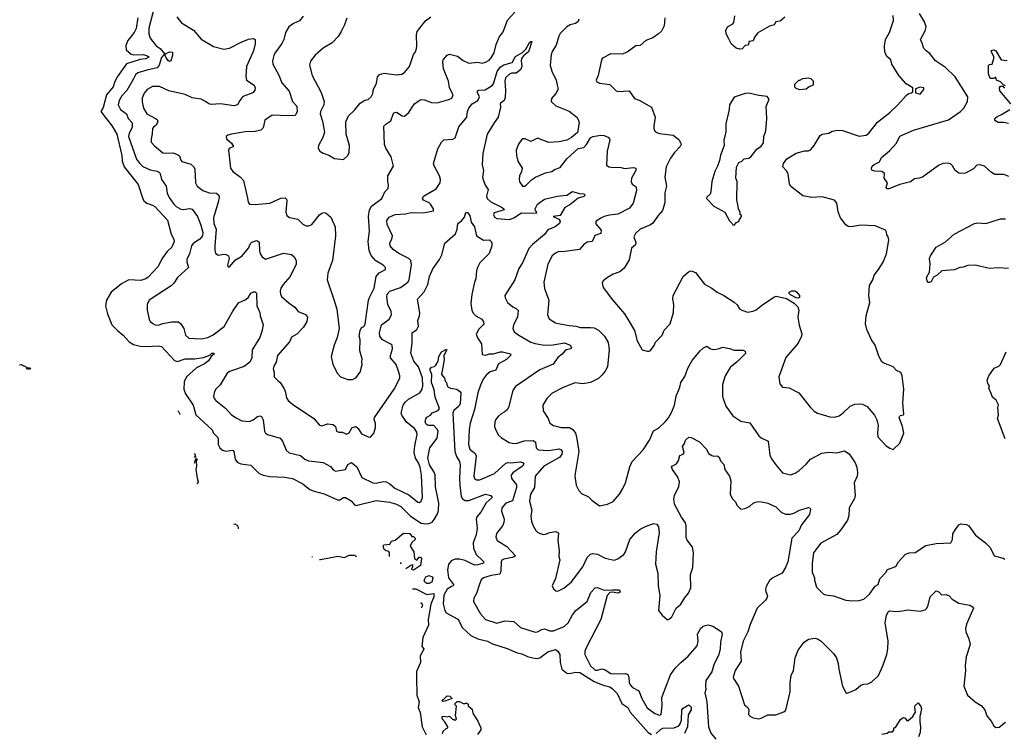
# Model space of a CAD drawing. Extents: x 2220520 to 2384350, y 721165 to 893491.
# Tile 2 of 256: x 2222408 to 2231129, y 733867 to 740190. Entities that reach past the tile are written whole.
import ezdxf

# ---------------------------------------------------------------- set-up
doc = ezdxf.new("R2010")
doc.units = 0

msp = doc.modelspace()

# ---------------------------------------------------------------- linework, layer by layer
at = {"layer": '0CON20XD'}
for points in [[(2223599.6, 740295), (2223551.2, 740115), (2223553.3, 740065), (2223563.1, 740025), (2223618.3, 739958.3), (2223653, 739933), (2223695, 739885.6), (2223735.6, 739905.6), (2223761.7, 739901.7), (2223762.5, 739875), (2223748, 739825), (2223735, 739818), (2223725, 739824.2), (2223705, 739850.8), (2223695, 739880), (2223685, 739876.9), (2223665, 739853.8), (2223642.5, 739787.5), (2223625, 739762), (2223535, 739743.8), (2223455, 739718.7), (2223435, 739702.5), (2223414.7, 739665), (2223356.3, 739563.7), (2223313.3, 739515), (2223289.1, 739475), (2223279.6, 739435), (2223302.3, 739395), (2223353.3, 739355), (2223370, 739315), (2223403.6, 739275), (2223403.6, 739235), (2223377.1, 739185), (2223372.7, 739155), (2223444, 738954), (2223468.7, 738918.7), (2223499.5, 738889.5), (2223565, 738860.8), (2223626.9, 738846.9), (2223645.4, 738835.4), (2223653.1, 738825), (2223664.3, 738775), (2223704.3, 738715), (2223715, 738653.3), (2223733.1, 738615), (2223774.5, 738555), (2223795, 738535.4), (2223835, 738511.8), (2223855, 738508.9), (2223915, 738517.7), (2223935, 738510.6), (2223982.2, 738445), (2224011.5, 738368.5), (2224029.6, 738305), (2224026.5, 738275), (2224005, 738245.6), (2223945, 738207.8), (2223929.5, 738185), (2223911.8, 738115), (2223889.1, 738065), (2223888.5, 738045), (2223902.9, 737995), (2223804.4, 737905), (2223773.1, 737855), (2223749.2, 737830.8), (2223554.5, 737705.5), (2223535.7, 737665), (2223537.1, 737615), (2223554.2, 737535), (2223565, 737516.2), (2223587, 737497), (2223607.5, 737485), (2223635, 737483.5), (2223675, 737498.9), (2223755, 737513.3), (2223815, 737511.9), (2223835, 737494.3), (2223861.2, 737455), (2223875.7, 737395), (2223905, 737369.4), (2224017, 737363), (2224075, 737374.4), (2224122.7, 737397.3), (2224219.9, 737470.1), (2224295, 737608), (2224345, 737682), (2224410.7, 737709.3), (2224435, 737730), (2224454.2, 737765.8), (2224480, 737780), (2224495, 737780), (2224505, 737766.7), (2224509.5, 737655), (2224536, 737595), (2224538.8, 737565), (2224565.6, 737485), (2224554.2, 737425.8), (2224535.4, 737374.6), (2224467.5, 737265), (2224463.3, 737195), (2224445.6, 737155), (2224395, 737115.6), (2224266.2, 737073.8), (2224245, 737058.6), (2224185, 736953.3), (2224144.3, 736915.7), (2224134.2, 736895.8), (2224124.1, 736854.1), (2224130, 736835), (2224145, 736816.7), (2224235, 736744.2), (2224285, 736690), (2224325, 736661.4), (2224375, 736637.1), (2224445, 736631.1), (2224475, 736644.5), (2224515, 736674.4), (2224535, 736680), (2224550, 736675), (2224564.3, 736644.3), (2224575.6, 736545.6), (2224585, 736526.2), (2224603.6, 736513.6), (2224715, 736480.8), (2224734.4, 736455), (2224769.2, 736375), (2224795, 736352.9), (2224895, 736328), (2224934.2, 736295), (2224965, 736281.9), (2225095, 736265.5), (2225161.4, 736231.4), (2225185, 736201.1), (2225205, 736189.4), (2225294.2, 736205.8), (2225315, 736249.2), (2225347, 736267), (2225395, 736228.8), (2225437.5, 736132.5), (2225535, 736086.7), (2225565, 736084.4), (2225627.4, 736097.4), (2225655, 736095.5), (2225687.3, 736077.3), (2225730.2, 736040.2), (2225855, 735979.5), (2225935, 735914.2), (2225948.6, 735911.4), (2225965, 735923.3), (2225974.5, 735955.5), (2225967.7, 736155), (2225955.6, 736225.6), (2225939.7, 736265), (2225912.9, 736305), (2225901.1, 736355), (2225906.6, 736415), (2225927.6, 736515), (2225926.3, 736535), (2225905, 736568.2), (2225834.7, 736624.7), (2225791.4, 736685), (2225785.6, 736705), (2225805.3, 736775), (2225825.2, 736804.8), (2225851.6, 736828.4), (2225952.9, 736885), (2225971.1, 736908.9), (2225977.6, 736942.4), (2225975, 737017.1), (2225940, 737115), (2225897.8, 737165), (2225873.6, 737235), (2225885.4, 737325), (2225884, 737415), (2225924.2, 737445.8), (2225940, 737475), (2225935.7, 737525), (2225949.5, 737565), (2225951.3, 737591.3), (2225932.5, 737715), (2225991.5, 737778.5), (2226022.2, 737845), (2226036.6, 737915), (2226067.9, 737982.1), (2226127.8, 738065), (2226147.7, 738105), (2226175, 738210), (2226267.9, 738292.1), (2226283.1, 738335), (2226290, 738385), (2226321.4, 738408.6), (2226348.5, 738441.5), (2226360, 738480), (2226375, 738480), (2226394.4, 738455), (2226406.9, 738396.9), (2226435, 738354), (2226455.5, 738275), (2226515, 738235.5), (2226567.9, 738237.9), (2226584.2, 738225), (2226590.7, 738210.7), (2226591.1, 738185), (2226565, 738118.8), (2226482.5, 738035), (2226463.3, 737995), (2226453.8, 737965), (2226449.2, 737895), (2226437, 737863), (2226414.3, 737755), (2226404.4, 737675), (2226413.6, 737615), (2226425, 737590.8), (2226447, 737567), (2226501.2, 737535), (2226516.1, 737513.9), (2226518.8, 737495), (2226513.8, 737485), (2226473.6, 737446.4), (2226452.5, 737405), (2226461.7, 737371.7), (2226497, 737317), (2226503.8, 737223.8), (2226535, 737216.7), (2226570.7, 737229.3), (2226605, 737230), (2226663.6, 737246.4), (2226684.4, 737245.6), (2226743.7, 737233.7), (2226757.5, 737225), (2226755.8, 737215), (2226719.5, 737180.5), (2226655.7, 737145), (2226645.5, 737134.5), (2226624.4, 737085.6), (2226575, 737070.8), (2226539.1, 737040.9), (2226512, 737005), (2226489.5, 736950.5), (2226467.1, 736885), (2226436.9, 736735), (2226398.9, 736615), (2226390, 736555), (2226384.6, 736424.6), (2226394.4, 736385), (2226441.9, 736345), (2226452.1, 736325), (2226431.2, 736145), (2226437.1, 736125), (2226453.1, 736113.1), (2226485, 736113.6), (2226615, 736168.9), (2226715, 736262), (2226732.2, 736267.8), (2226755.3, 736264.7)], [(2224920.3, 740219.7), (2224885, 740180.8), (2224834, 740155), (2224792.9, 740125), (2224763.8, 740076.2), (2224747.8, 740015), (2224730, 739980), (2224660.8, 739885), (2224647.5, 739825), (2224651.4, 739795), (2224702.3, 739697.7), (2224731.2, 739631.2), (2224794.4, 739555), (2224825.8, 739465), (2224863.1, 739425), (2224865.4, 739375.4), (2224855, 739349.2), (2224845, 739342.2), (2224792.8, 739337.2), (2224645, 739344), (2224579.5, 739300.5), (2224565, 739232.5), (2224545, 739211.2), (2224495, 739199.4), (2224405, 739196.9), (2224284.1, 739175.9), (2224252.3, 739167.7), (2224236.7, 739155), (2224241.2, 739135), (2224284.2, 739095), (2224302.5, 739065), (2224262.7, 739047.3), (2224256.2, 739035), (2224276, 738875), (2224296.2, 738845), (2224365, 738795.8), (2224390.6, 738765), (2224425, 738607.5), (2224432.3, 738572.3), (2224445, 738556.7), (2224495, 738552.9), (2224625, 738562.9), (2224721.7, 738608.3), (2224760.3, 738610.3), (2224770.6, 738600.6), (2224774.4, 738585), (2224765.6, 738485), (2224775, 738456.2), (2224797.9, 738437.9), (2224872.4, 738422.4), (2224915, 738379.2), (2224945, 738362.5), (2224967.9, 738362.1), (2224995.4, 738374.6), (2225065, 738461.2), (2225085, 738476.2), (2225105, 738480), (2225122.5, 738475), (2225165, 738440), (2225201.9, 738355), (2225205.7, 738275), (2225178.1, 738055), (2225137.5, 737945), (2225131.2, 737885), (2225191.7, 737711.7), (2225216, 737625), (2225238, 737455), (2225221.2, 737375), (2225193.8, 737305), (2225167.5, 737205), (2225182.5, 737135), (2225223.9, 737053.9), (2225250, 737025), (2225315, 737002.5), (2225355, 737002.5), (2225385, 737017.5), (2225423.9, 737066.1), (2225442.5, 737135), (2225437.5, 737155), (2225442.5, 737185), (2225421.2, 737255), (2225423.3, 737355), (2225416.2, 737385), (2225422.5, 737435), (2225435, 737462.5), (2225455, 737472.5), (2225467.2, 737492.8), (2225498.8, 737705), (2225505, 737728.8), (2225547.9, 737812.1), (2225565, 737914), (2225593.1, 737946.9), (2225648, 737975), (2225647.5, 737995), (2225626.2, 738015), (2225561.9, 738051.9), (2225519.9, 738099.9), (2225503.3, 738145), (2225495.2, 738225), (2225505.9, 738315), (2225496.5, 738445), (2225505.3, 738505), (2225525, 738536.4), (2225615.8, 738605), (2225640.8, 738665), (2225672, 738695), (2225676, 738725), (2225669.2, 738755), (2225670, 738805), (2225718.3, 738891.7), (2225699.4, 738975), (2225650.2, 739050.2), (2225637.9, 739085), (2225632.5, 739245), (2225650, 739265), (2225696.2, 739293.8), (2225716, 739354), (2225725.9, 739364.1), (2225745, 739370), (2225795, 739338), (2225815, 739336), (2225853.4, 739366.6), (2225883.3, 739413.3), (2225906.3, 739443.7), (2225945, 739474.2), (2225965, 739482.5), (2225995, 739479.2), (2226055.6, 739455.6), (2226105, 739454.3), (2226208.8, 739481.2), (2226236.7, 739495), (2226248.8, 739525), (2226214.5, 739584.5), (2226205.8, 739644.2), (2226162.1, 739755), (2226155.5, 739815), (2226160, 739835), (2226193.7, 739876.3), (2226215, 739885.7), (2226285, 739865.8), (2226335, 739828.9), (2226385, 739805.6), (2226465, 739812.9), (2226505, 739805.8), (2226535, 739814.2), (2226565, 739831.4), (2226585, 739852.9), (2226609.6, 739895), (2226629.4, 739970.6), (2226654, 740035), (2226689.1, 740080.9), (2226729.6, 740185), (2226793, 740257)], [(2223454.8, 740205.2), (2223439, 740111), (2223422.3, 740075), (2223366.5, 740005), (2223348.7, 739961.3), (2223351.3, 739921.3), (2223395, 739884), (2223415, 739878), (2223505, 739880), (2223552.5, 739865), (2223546.9, 739855), (2223525, 739843.2), (2223475, 739836.2), (2223355, 739798.4), (2223274.7, 739685), (2223252.1, 739642.1), (2223235.5, 739595), (2223176.7, 739525), (2223147.3, 739412.7), (2223125.7, 739375), (2223227.5, 739245), (2223267.5, 739175), (2223312.1, 738985), (2223316.5, 738935), (2223334.6, 738885), (2223458.2, 738728.2), (2223495, 738611.2), (2223508.9, 738585), (2223535, 738563.5), (2223585, 738547.3), (2223605, 738534.5), (2223717.5, 738415), (2223748.3, 738288.3), (2223772.2, 738245), (2223776.7, 738223.3), (2223755.8, 738175), (2223714.6, 738135.4), (2223668, 738072), (2223636, 738004), (2223545, 737907.5), (2223525, 737892.5), (2223482.2, 737877.8), (2223375, 737885.7), (2223310.4, 737849.6), (2223216.9, 737775), (2223177.8, 737705), (2223168.1, 737655), (2223184.4, 737585), (2223225, 737486.7), (2223274, 737435), (2223325.9, 737395.9), (2223376.7, 737335), (2223415, 737312), (2223475, 737298.2), (2223535, 737292.9), (2223635, 737299.1), (2223665, 737293.1), (2223780, 737170), (2223805, 737161.5), (2223874.6, 737185.4), (2223955, 737184.6), (2224035, 737197.3), (2224091.2, 737218.8), (2224110, 737235), (2224127.5, 737235), (2224131.2, 737225), (2224104.1, 737205.9), (2224081.8, 737168.2), (2224045, 737140), (2223975, 737106.7), (2223884.3, 737025), (2223865, 736982.5), (2223862.1, 736915), (2223876.5, 736875), (2223943.9, 736773.9), (2223969.3, 736689.3), (2224113.8, 736555), (2224126, 736525), (2224161.1, 736491.1), (2224166.7, 736475), (2224165.7, 736425), (2224180.8, 736395), (2224203.8, 736375), (2224235, 736365.5), (2224296.7, 736375), (2224304.3, 736364.3), (2224317.9, 736295), (2224335, 736270.5), (2224366.5, 736253.5), (2224455, 736242.5), (2224525, 736173.3), (2224565, 736155.5), (2224625, 736142), (2224755, 736137.3), (2224825, 736123.5), (2224915, 736077.5), (2224978.3, 736028.3), (2225015, 736012.2), (2225105, 735988.9), (2225223.3, 735935), (2225245, 735935.7), (2225275, 735955.6), (2225295, 735956.9), (2225345, 735925.5), (2225372.7, 735892.7), (2225385, 735886.7), (2225565, 735928.8), (2225685, 735915.9), (2225746.5, 735896.5), (2225785, 735876), (2225870.7, 735790.7), (2225965, 735729.5), (2226005, 735722.2), (2226035, 735724.7), (2226060.9, 735739.1), (2226079.4, 735760.6), (2226108.1, 735811.9), (2226116.7, 735845), (2226120, 735905), (2226090.5, 736050.5), (2226088, 736158), (2226080.2, 736180.2), (2226039.1, 736245), (2226024.2, 736305), (2226040.8, 736395), (2226106.9, 736483.1), (2226113.3, 736543.3), (2226103.8, 736565), (2226075.8, 736595.8), (2226025, 736595.3), (2226007.9, 736605), (2226000.4, 736625), (2226005.4, 736654.6), (2226015, 736667.1), (2226047.5, 736685), (2226062.5, 736707.5), (2226115, 736728.1), (2226125.3, 736744.7), (2226089, 736845), (2226080.3, 736910.3), (2226055.6, 736975), (2226059.4, 737045), (2226043.1, 737085), (2226045, 737096.7), (2226055, 737111.2), (2226081.7, 737118.3), (2226095, 737130), (2226113.8, 737165), (2226120, 737205), (2226143.8, 737246.2), (2226189.3, 737269.3), (2226192.5, 737265), (2226165.8, 737214.2), (2226166.3, 737175), (2226142.7, 737045), (2226172, 737015), (2226176.7, 736986.7), (2226187.5, 736975), (2226191.2, 736955), (2226203.8, 736935), (2226225, 736924.2), (2226281.2, 736915), (2226305, 736899.2), (2226315, 736882.5), (2226310.9, 736785), (2226297.7, 736765), (2226252.2, 736727.8), (2226243.9, 736705), (2226262.1, 736365), (2226278.3, 736318.3), (2226303.1, 736275), (2226309.3, 736245), (2226302.5, 736125), (2226306.5, 736066.5), (2226318.6, 735965), (2226329.3, 735945), (2226355, 735928.7), (2226385, 735931.3), (2226535, 735985.3), (2226582, 735975), (2226591.9, 735955), (2226541, 735909), (2226493.4, 735826.6), (2226456.5, 735785), (2226450, 735765), (2226458.7, 735685), (2226450, 735625), (2226424.7, 735555), (2226426.6, 735506.6), (2226450.8, 735450.8), (2226509.4, 735395), (2226518, 735385), (2226516.7, 735375), (2226465, 735359.1), (2226435, 735357.1), (2226355, 735397.6), (2226305, 735411.1), (2226265, 735409.7), (2226229.5, 735395), (2226205, 735364.3), (2226196.4, 735315), (2226207.1, 735245), (2226250, 735185), (2226246.9, 735175), (2226233.3, 735166.7), (2226194.6, 735145), (2226165, 735092), (2226158.5, 735015), (2226172.7, 734955), (2226185.3, 734935.3), (2226287.6, 734877.6), (2226304.4, 734855), (2226326.5, 734805), (2226404.5, 734735), (2226465, 734705.7), (2226552.7, 734682.7), (2226595, 734659.6), (2226725, 734617.8), (2226815, 734580.5), (2226855, 734571.4), (2226905, 734546.7), (2226954.5, 734534.5), (2226985, 734530.6), (2227015, 734537.1), (2227085, 734590), (2227155, 734608.8), (2227175, 734593.8), (2227190.8, 734565), (2227194.4, 734495), (2227211.1, 734435), (2227255, 734401.5), (2227275, 734397.5), (2227305, 734402.1), (2227335, 734410), (2227368.8, 734405), (2227495, 734326.9), (2227575, 734292.3), (2227635, 734278.5), (2227655, 734265.6), (2227699.5, 734219.5), (2227741.2, 734131.2), (2227795, 734097.1), (2227816.7, 734055), (2227975.7, 733875.7), (2228005, 733855.9)], [(2223800, 740215), (2223842.1, 740162.1), (2223946.7, 740096.7), (2224016.4, 740016.4), (2224125, 739952.2), (2224215, 739929.5), (2224265, 739936.9), (2224365, 739988.6), (2224435, 740015.8), (2224475, 740024.2), (2224494.3, 740014.3), (2224494.5, 739975), (2224478.9, 739915), (2224417.5, 739775), (2224412.2, 739685), (2224416.2, 739655), (2224485, 739610), (2224492.9, 739585), (2224490.6, 739565), (2224475.8, 739545), (2224458, 739535), (2224385, 739509.5), (2224357.7, 739472.3), (2224336, 739435), (2224305, 739425.7), (2224185.5, 739445.5), (2224105, 739436.9), (2224082.8, 739442.8), (2224055, 739465.6), (2224014.6, 739484.6), (2223935, 739496.5), (2223875, 739527.5), (2223729.7, 739559.7), (2223645, 739598.5), (2223585, 739597.8), (2223538.3, 739571.7), (2223510.8, 739539.2), (2223491.5, 739495), (2223492, 739462), (2223505, 739406.7), (2223534.5, 739355), (2223610, 739315), (2223624.4, 739305), (2223632.7, 739287.3), (2223616.9, 739255), (2223592.5, 739237.5), (2223585.6, 739225), (2223582.4, 739177.6), (2223571.4, 739135), (2223574, 739105), (2223601.3, 739071.3), (2223675, 739011.5), (2223696.3, 739006.3), (2223765, 739009.5), (2223805, 738996.2), (2223822.5, 738982.5)], [(2225306.2, 740203.8), (2225285.6, 740145), (2225254.2, 740085), (2225228.3, 740041.7), (2225175, 739986), (2225095, 739938), (2225026.2, 739875), (2224985, 739822.5), (2224973.9, 739786.1), (2224999.2, 739695), (2225077.5, 739545), (2225104.3, 739465), (2225101.4, 739435), (2225073.4, 739376.6), (2225070.8, 739355), (2225090.3, 739290.3), (2225107.3, 739192.7), (2225094.2, 739145.8), (2225054.1, 739075.9), (2225050.7, 739050.7), (2225067.5, 739025), (2225095, 739006.7), (2225145, 738990), (2225195, 738960), (2225275, 738950), (2225315, 738987.5), (2225326.1, 739013.9), (2225330, 739075), (2225301.2, 739175), (2225296.4, 739283.6), (2225321.2, 739338.8), (2225375, 739388), (2225425, 739448.8), (2225465, 739477.5), (2225495, 739482.5), (2225520, 739505), (2225536, 739535), (2225541.2, 739575), (2225568.6, 739625), (2225576.8, 739683.2), (2225593.8, 739705), (2225635, 739715.6), (2225745, 739701.9), (2225792.7, 739707.3), (2225817, 739723), (2225860, 739775), (2225895, 739880), (2225913.9, 739906.1), (2225922, 739935), (2225926.2, 739955), (2225922, 740055), (2225927.5, 740085), (2226001.7, 740178.3), (2226050, 740215)], [(2227360.8, 740195), (2227356, 740175), (2227330, 740155), (2227285, 740142.9), (2227253.7, 740126.3), (2227195, 740068), (2227182.9, 740045), (2227160, 739965), (2227125, 739908.8), (2227115, 739877.5), (2227105.6, 739785), (2227120.6, 739735), (2227158.8, 739655), (2227169.3, 739609.3), (2227176.2, 739575), (2227156.7, 739535), (2227119.3, 739490.7), (2227116.7, 739465), (2227155.6, 739425.6), (2227275, 739378), (2227342, 739325), (2227355.8, 739305), (2227362.5, 739275), (2227348.6, 739191.4), (2227295, 739146.5), (2227255, 739122.5), (2227185, 739107.1), (2227095, 739101.2), (2226995, 739138.8), (2226935, 739111.2), (2226885, 739134.3), (2226865.8, 739134.2), (2226852, 739125), (2226825, 739087.5), (2226806.1, 739033.9), (2226808, 738985), (2226818.8, 738935), (2226858.8, 738875), (2226852.5, 738845), (2226834.3, 738805.7), (2226832.5, 738775), (2226835, 738752.5), (2226862.5, 738715), (2226880, 738715), (2226895, 738723.3), (2226940.3, 738769.7), (2226975.8, 738794.2), (2227065.9, 738834.1), (2227120, 738845), (2227145, 738861.2), (2227195, 738878.8), (2227253.4, 738956.6), (2227355, 739048.8), (2227405, 739058.8), (2227427.2, 739082.8), (2227465, 739143.8), (2227483.3, 739155), (2227555, 739166.2), (2227585, 739163.3), (2227626.4, 739146.4), (2227636.2, 739125), (2227612.5, 739025), (2227605, 738900), (2227625, 738886.7), (2227648.3, 738881.7), (2227735, 738880), (2227765, 738872.5), (2227845, 738880.9), (2227865.4, 738875.4), (2227865.6, 738855), (2227828, 738785), (2227823.8, 738755), (2227832.3, 738732.3), (2227868.3, 738708.3), (2227871.2, 738675), (2227841.2, 738565), (2227810.3, 738519.7), (2227705, 738467.5), (2227631.3, 738458.7), (2227585, 738446.7), (2227555, 738431.9), (2227514.6, 738405.4), (2227508.5, 738385), (2227557.1, 738325), (2227555.7, 738295), (2227502.2, 738277.8), (2227485.7, 738235), (2227476, 738225), (2227435, 738219.2), (2227402.5, 738195), (2227365, 738154.4), (2227215.6, 738134.4), (2227182.5, 738135), (2227155, 738122.5), (2227125, 738096.2), (2227087.1, 738025), (2227050.8, 737865), (2227057.3, 737807.3), (2227095.6, 737705), (2227084.2, 737575), (2227098.3, 737538.3), (2227154.3, 737504.3), (2227177, 737497), (2227275, 737478.9), (2227335, 737474.5), (2227375, 737463.3), (2227465, 737463.6), (2227495, 737458.2), (2227535, 737439.6), (2227586.8, 737386.8), (2227620.4, 737330.4), (2227629.3, 737265), (2227613.6, 737115), (2227593.9, 737076.1), (2227565, 737039.2), (2227535, 737010.8), (2227463.4, 736976.6), (2227395, 736963.3), (2227325, 736971.4), (2227215, 736928), (2227125, 736880), (2227077, 736833), (2227041.2, 736775), (2227044.2, 736724.2), (2227089.2, 736655), (2227105, 736614), (2227135, 736594.2), (2227205, 736575.8), (2227277.8, 736577.8), (2227308, 736558), (2227330.6, 736525), (2227340.6, 736495), (2227360.5, 736365), (2227329.5, 736169.5), (2227326, 736145), (2227336.2, 736065), (2227359.3, 736019.3), (2227385, 735992.5), (2227445, 735962.5), (2227475, 735932.5), (2227545, 735883.3), (2227615, 735897.5), (2227665, 735920), (2227720, 735985), (2227751.2, 736035), (2227774.1, 736085.9), (2227813, 736227), (2227834.3, 736275.7), (2227931.7, 736378.3), (2227985.7, 736465), (2228022.1, 736547.9), (2228065, 736570), (2228125, 736626), (2228155, 736662), (2228185.5, 736715), (2228206.7, 736775), (2228221.9, 736855), (2228254.5, 736935), (2228263.9, 736976.1), (2228300.7, 737029.3), (2228326.7, 737103.3)], [(2228121.2, 740205), (2228116.2, 740135), (2228092.3, 740087.7), (2228066.8, 740063.2), (2228015, 740028.8), (2227953.3, 740006.7), (2227905, 739962.5), (2227865, 739957.5), (2227789.5, 739900.5), (2227745, 739884.2), (2227645, 739886.7), (2227570.7, 739849.3), (2227560, 739835), (2227531.2, 739695), (2227513.3, 739655), (2227520.5, 739640.5), (2227545, 739626), (2227635, 739616.7), (2227690.5, 739560.5), (2227705, 739553.3), (2227805, 739560), (2227855, 739492.9), (2227896.1, 739476.1), (2228003.8, 739415), (2228036.7, 739325), (2228025.8, 739245), (2228026, 739225), (2228035, 739203.3), (2228050.3, 739190.3), (2228075, 739182.5), (2228195, 739166.9), (2228245, 739127.5), (2228264.3, 739095), (2228267.5, 739085), (2228257.8, 739065), (2228207.7, 739012.3), (2228173.6, 738963.6)], [(2229185, 740213.3), (2229145, 740176.7), (2229105, 740170), (2229090, 740145), (2229048.3, 740131.7), (2228945, 740072.5), (2228917.5, 740035), (2228905, 740002.5), (2228870, 739995), (2228860, 739965), (2228835, 739960), (2228808.3, 739931.7), (2228785, 739928.8), (2228755, 739938.8), (2228713.1, 739973.1), (2228689.4, 740019.4), (2228666.7, 740065), (2228663.8, 740095), (2228678.8, 740125), (2228725, 740153.3), (2228733.8, 740165), (2228741.2, 740225)], [(2230145, 736382.5), (2230203.6, 736436.4), (2230238.8, 736525), (2230226.9, 736585), (2230196.7, 736665), (2230206.4, 736683.6), (2230235, 736687.5), (2230240, 736695), (2230229.2, 736795), (2230238, 736915), (2230223.3, 737035), (2230213, 737063), (2230175, 737082.5), (2230145, 737113.3), (2230055, 737150), (2230041.7, 737161.7), (2230016.1, 737216.1), (2229986, 737305), (2229954.3, 737354.3), (2229911.4, 737445), (2229900, 737495), (2229906.9, 737565), (2229938.9, 737685), (2229930.5, 737745), (2229935.5, 737834.5), (2229964.3, 737885), (2229977.5, 737925), (2230016, 737975), (2230055, 738042.5), (2230086.2, 738115), (2230106, 738235), (2230100, 738265), (2230087.5, 738285), (2230086.4, 738306.4), (2230075.8, 738325.8), (2229985, 738364), (2229855, 738370), (2229775.6, 738354.4), (2229745, 738358.6), (2229725, 738372), (2229678, 738435), (2229657.3, 738487.3), (2229645.8, 738565), (2229625, 738591.4), (2229515, 738621.5), (2229425, 738614.5), (2229345, 738628), (2229236.2, 738715), (2229228, 738735), (2229213.9, 738823.9), (2229200.7, 738850.7), (2229168.8, 738885), (2229174.2, 738915), (2229202.8, 738957.2), (2229285, 739008.1), (2229358.8, 739028.8), (2229395, 739028.8), (2229412.7, 739037.3), (2229444, 739075), (2229497.5, 739165), (2229515.9, 739174.1), (2229575, 739185.8), (2229605, 739202.5), (2229655, 739210), (2229695, 739207.8), (2229845, 739158.6), (2229905, 739167.1), (2229929.2, 739185), (2230005, 739282), (2230115, 739366.7), (2230186.7, 739435), (2230260.7, 739519.3), (2230280, 739535), (2230307.5, 739542.5), (2230318.3, 739551.7), (2230320, 739585), (2230260.7, 739620.7), (2230193.8, 739695), (2230132.5, 739795), (2230124.2, 739835), (2230088, 739865), (2230071.2, 739905), (2230069.4, 739955), (2230077.1, 740015), (2230112.5, 740075), (2230147, 740183), (2230145, 740227.5)], [(2231170.7, 738800.7), (2231125, 738818.2), (2231045, 738818.1), (2231015.5, 738835.5), (2230955, 738890.8), (2230915, 738904.2), (2230885, 738901.2), (2230855, 738869.2), (2230785, 738830), (2230745, 738826.7), (2230725, 738831.2), (2230695, 738852.5), (2230671.1, 738895), (2230653, 738913), (2230625, 738918.5), (2230585, 738914.5), (2230545, 738897.8), (2230405, 738795.8), (2230375, 738784.3), (2230335, 738778.6), (2230297.6, 738752.4), (2230205, 738730.8), (2230105, 738690), (2230091.7, 738691.7), (2230083.9, 738703.9), (2230093.3, 738745), (2230066.2, 738785), (2230068.3, 738828.3), (2230045, 738843.3), (2229983.6, 738846.4), (2229956.2, 738856.2), (2229952, 738875), (2229957.7, 738892.3), (2229975, 738906.7), (2230025, 738930), (2230041.4, 738968.6), (2230113, 739027), (2230173, 739097), (2230205, 739156.7), (2230325, 739210.6), (2230635, 739303.1), (2230741.4, 739375), (2230769.2, 739405), (2230804, 739465), (2230805.6, 739505), (2230695, 739684.3), (2230607.5, 739765), (2230520.6, 739825), (2230469.5, 739889.5), (2230438, 739915), (2230415.8, 739935), (2230403, 739983), (2230385.8, 740015), (2230429.3, 740090.7), (2230436.4, 740125), (2230420.9, 740170.9), (2230379.1, 740245)], [(2223822.5, 738982.5), (2223834.2, 738945), (2223845, 738934), (2223925, 738909.2), (2223950.8, 738885), (2223958.6, 738865), (2223964.2, 738745), (2223981.2, 738715), (2224031.2, 738675), (2224085, 738656.9), (2224151.5, 738651.5), (2224172.5, 738635), (2224174.4, 738615), (2224166, 738574), (2224125.9, 738435), (2224128.5, 738385), (2224148.6, 738335), (2224136.2, 738185), (2224135.7, 738145), (2224142.1, 738122.1), (2224165, 738104.3), (2224215, 738111.4), (2224238.3, 738108.3), (2224257.7, 738097.7), (2224263.8, 738075), (2224250, 738015), (2224255, 738000), (2224265, 738000), (2224318.3, 738061.7), (2224375, 738094.2), (2224435.6, 738165), (2224452.4, 738207.6), (2224465, 738220), (2224505, 738232), (2224515, 738231.2), (2224528.8, 738218.8), (2224531.7, 738141.7), (2224538.5, 738115), (2224555, 738088), (2224585, 738066.9), (2224745, 738120.6), (2224815, 738110), (2224839.5, 738089.5), (2224855.7, 738055.7), (2224858, 738025), (2224802.9, 737915), (2224742.5, 737845), (2224720.3, 737809.7), (2224713.9, 737783.9), (2224717.3, 737757.3), (2224727.9, 737737.9), (2224795, 737677.1), (2224843.6, 737643.6), (2224875, 737604), (2224938.7, 737578.7), (2224957.1, 737555), (2224950, 737515), (2224920.8, 737465), (2224862, 737405), (2224815, 737378), (2224798, 737335), (2224692, 737215), (2224681.2, 737155), (2224660.5, 737119.5), (2224653.8, 737095), (2224662.5, 737065), (2224663.3, 737025), (2224695, 736993.3), (2224715, 736976.7), (2224747.1, 736925), (2224758.9, 736898.9), (2224770.7, 736840.7), (2224785, 736816.2), (2224825, 736782), (2225012, 736655), (2225065, 736596.2), (2225085, 736592), (2225135, 736610), (2225185, 736604.2), (2225205.6, 736585), (2225215, 736544.2), (2225235, 736534.3), (2225265, 736534), (2225305, 736516.2), (2225325, 736528), (2225354.1, 736575.9), (2225385, 736584.2), (2225407.2, 736567.2), (2225435, 736519.2), (2225495, 736493.8), (2225515, 736491.2), (2225544, 736525), (2225559.2, 736575), (2225558.8, 736615), (2225548, 736645), (2225550, 736665), (2225725.6, 736915), (2225774.3, 737015), (2225775.7, 737035), (2225763.6, 737075), (2225743.8, 737135), (2225693.6, 737195), (2225692.1, 737215), (2225710.6, 737275), (2225706, 737305), (2225689.3, 737319.3), (2225622.2, 737352.2), (2225599.1, 737385), (2225595.5, 737415), (2225611.9, 737485), (2225680.6, 737535), (2225702.2, 737575), (2225697.8, 737605), (2225667.9, 737665), (2225659.6, 737735), (2225663.1, 737756.9), (2225686, 737785), (2225782.2, 737817.8), (2225846.9, 737865), (2225856.4, 737885), (2225878.3, 738018.3), (2225871.2, 738055), (2225855, 738074), (2225765, 738117.1), (2225716, 738155), (2225690, 738185), (2225687.3, 738212.7), (2225704.2, 738245), (2225709.2, 738275), (2225663.1, 738375), (2225659.7, 738410.3), (2225680.9, 738439.1), (2225735, 738462.7), (2225825, 738469.2), (2225875, 738482.5), (2225985, 738477.3), (2226073, 738497), (2226073.8, 738515), (2226047.3, 738555), (2226035, 738566.8), (2225985, 738591.1), (2225975.7, 738605), (2225985.8, 738625), (2226097.7, 738692.3), (2226131.1, 738745), (2226134.5, 738775), (2226126.8, 738805), (2226077.8, 738895), (2226072.5, 738915), (2226111.1, 739045), (2226144.1, 739105.9), (2226165, 739126.2), (2226245, 739131.2), (2226265.8, 739144.2), (2226298.3, 739241.7), (2226367.9, 739325), (2226374.8, 739375), (2226386.1, 739405), (2226415, 739443.9), (2226464.8, 739475.2), (2226479.3, 739505), (2226461.8, 739545), (2226462, 739558), (2226475.4, 739564.6), (2226530.4, 739569.6), (2226593.9, 739606.1), (2226605, 739621.2), (2226638.6, 739731.4), (2226665, 739770.3), (2226695, 739789.2), (2226769.3, 739810.7), (2226800.4, 739865), (2226861.5, 739898.5), (2226891, 739929), (2226925, 739987.1), (2226935, 739997.5), (2226945, 739997.5), (2226915, 739905.7), (2226869.7, 739870.3), (2226853.2, 739846.8), (2226849.8, 739825), (2226855.3, 739774.7), (2226843.8, 739745), (2226805, 739715.3), (2226765, 739714.6), (2226745, 739708.2), (2226711.8, 739675), (2226704.7, 739645), (2226711.1, 739565), (2226708.3, 739501.7), (2226700, 739475), (2226665, 739447.5), (2226666.7, 739415), (2226647.1, 739325), (2226611.4, 739275), (2226548.1, 739175), (2226510.6, 739005), (2226503.3, 738905), (2226515.8, 738854.2), (2226508.1, 738795), (2226511.9, 738775), (2226530.8, 738725), (2226558.6, 738685), (2226543.8, 738625), (2226548.2, 738605), (2226580.5, 738575), (2226681.2, 738525), (2226696.2, 738515), (2226700, 738505), (2226611.7, 738478.3), (2226605.7, 738465), (2226615, 738438.8), (2226635, 738427.1), (2226745, 738418.5), (2226785, 738434.7), (2226851.6, 738478.4), (2226983.8, 738476.2), (2226988, 738485), (2226976.7, 738496.7), (2226973.9, 738513.9), (2226995, 738556.5), (2227055, 738599.2), (2227167.5, 738625), (2227254.1, 738634.1), (2227305, 738667.3), (2227365, 738648.8), (2227405, 738645.9), (2227417.8, 738635), (2227405, 738622), (2227355, 738609.1), (2227281, 738549), (2227237.1, 738525), (2227195, 738454.2), (2227133.6, 738446.4), (2227182.1, 738422.1), (2227194, 738405), (2227188.8, 738385), (2227150, 738355), (2227085, 738328.5), (2227055, 738285.6), (2226950.9, 738199.1), (2226918.3, 738161.7), (2226860.9, 738035), (2226828.9, 737985), (2226793.3, 737885), (2226706, 737745), (2226708, 737725), (2226727.5, 737685), (2226775, 737646.7), (2226805, 737630.5), (2226824.4, 737614.4), (2226818.5, 737555), (2226782.5, 737485), (2226775.6, 737455), (2226788.6, 737425), (2226828.1, 737395), (2226935, 737332.5), (2226975, 737320.4), (2227038.8, 737308.8), (2227114.6, 737304.6), (2227235, 737325.4), (2227282.5, 737305), (2227295.6, 737285), (2227286.9, 737273.1), (2227250, 737265), (2227236, 737255), (2227214, 737225), (2227174.4, 737195.6), (2227133.2, 737136.8), (2227015, 737087.8), (2226800.2, 736939.8), (2226775.6, 736904.4), (2226737.1, 736755), (2226726.4, 736733.6), (2226705, 736715.7), (2226671.4, 736698.6), (2226644.6, 736675.4), (2226622.5, 736645), (2226616, 736625), (2226614.2, 736585), (2226624.4, 736554.4), (2226649.7, 736509.7), (2226675, 736484), (2226744.5, 736444.5), (2226785, 736435.6), (2226815, 736436.9), (2226875, 736457.3), (2226955, 736461.1), (2226976.1, 736446.1), (2226982.5, 736395), (2226999.2, 736379.2), (2227095, 736371.9), (2227187.2, 736387.2), (2227205, 736380), (2227213.5, 736365), (2227209.6, 736340.4), (2227191.5, 736315), (2227050.5, 736235), (2226972.9, 736145), (2226966.5, 736045), (2226931.5, 735985), (2226923.3, 735925), (2226944.4, 735845), (2226935.6, 735795), (2226942.4, 735742.4), (2226955.7, 735705.7), (2226980, 735665), (2226996.7, 735645), (2227045, 735629.4), (2227065, 735631.1), (2227102.6, 735647.4), (2227155, 735655.5), (2227175, 735647.5), (2227179.3, 735639.3), (2227175.6, 735575), (2227186.4, 735483.6), (2227183.8, 735435), (2227191.2, 735405), (2227155, 735240), (2227123.8, 735175), (2227135, 735147.5), (2227158.3, 735128.3), (2227175, 735127.5), (2227228.3, 735151.7), (2227295, 735210), (2227395, 735343.3), (2227434.5, 735425.5), (2227464.5, 735455.5), (2227485, 735460), (2227525, 735455.6), (2227595, 735417.5), (2227675, 735400), (2227705, 735412), (2227758.3, 735451.7), (2227773.1, 735475), (2227812.2, 735585), (2227860.9, 735639.1), (2227904, 735675), (2227957.4, 735702.6), (2228025, 735727.1), (2228050.6, 735720.6), (2228065, 735697.5), (2228072.7, 735642.7), (2228046.7, 735475), (2228041.1, 735365), (2228059.2, 735285), (2228064.2, 735174.2), (2228077.6, 735087.6), (2228066.2, 734956.2), (2228097.5, 734915), (2228145, 734872.5), (2228165, 734880), (2228185, 734900), (2228223.9, 734976.1), (2228265, 735012.5), (2228296.7, 735065), (2228332.3, 735107.7), (2228353.3, 735155), (2228349.2, 735275), (2228369.4, 735335), (2228376.8, 735466.8), (2228367.5, 735515), (2228319.1, 735579.1), (2228310.9, 735600.9), (2228311.4, 735705), (2228305, 735732.5), (2228271.3, 735781.3), (2228207.7, 735897.7), (2228202, 735945), (2228208, 735975), (2228245.5, 736054.5), (2228250.8, 736095), (2228237.9, 736137.9), (2228188.8, 736205), (2228182.5, 736225), (2228186.7, 736233.3), (2228226.7, 736255), (2228243.8, 736285), (2228255, 736327.5), (2228285, 736340), (2228292.5, 736355), (2228277.5, 736407.5), (2228296.1, 736433.9), (2228306.7, 736465), (2228335, 736490), (2228355, 736488.8), (2228429.1, 736449.1), (2228490, 736385), (2228510, 736345), (2228538.3, 736328.3), (2228555, 736323.3), (2228586.1, 736326.1), (2228602.5, 736315), (2228615, 736282.5), (2228645, 736250), (2228653.3, 736205), (2228695.8, 736145.8), (2228706.4, 736103.6), (2228701.2, 735985), (2228717.7, 735947.7), (2228747.3, 735917.3), (2228759.5, 735889.5), (2228795, 735852.5), (2228835, 735858), (2228875, 735880), (2228903.7, 735906.3), (2228925.9, 735915.9), (2228955, 735920.6), (2228995, 735915.4), (2229036, 735905), (2229104, 735875), (2229155, 735824.3), (2229195, 735809.4), (2229235, 735809.4), (2229265, 735817.1), (2229315, 735844.4), (2229395, 735868), (2229405.8, 735865.8), (2229414, 735854), (2229404, 735805), (2229334, 735715), (2229307.9, 735662.1), (2229247.1, 735595), (2229210.9, 735385), (2229191.8, 735335), (2229160.6, 735285), (2229078, 735245), (2229049.3, 735220.7), (2229020.9, 735169.1), (2229014.2, 735145), (2229015.7, 735125), (2229032.5, 735085), (2229027.1, 735065), (2229015, 735046.2), (2228941.2, 734975), (2228923.6, 734933.6), (2228878.3, 734831.7), (2228857.5, 734765), (2228816, 734685), (2228791.4, 734585), (2228798, 734505), (2228745, 734423.3), (2228728.8, 734365), (2228731.7, 734351.7), (2228775.9, 734285.9), (2228828.3, 734118.3), (2228856.4, 734096.4), (2228867.5, 734075), (2228863.3, 734035), (2228880, 734015), (2228905, 734004.3), (2228955, 733996), (2228975, 734000), (2229035, 734030), (2229105, 734030), (2229175, 734057.5), (2229195, 734072.5), (2229233.9, 734233.9), (2229231.2, 734315), (2229240.7, 734379.3), (2229262.5, 734425), (2229278, 734535), (2229304, 734605), (2229356.2, 734675), (2229395, 734701.2), (2229455, 734708.8), (2229481.7, 734701.7), (2229507.5, 734685), (2229615.5, 734575.5), (2229642.5, 734535), (2229658.1, 734485), (2229662.9, 734435), (2229696.2, 734285), (2229725, 734230), (2229735, 734222.5), (2229775, 734236.2), (2229813.2, 734256.8), (2229856.9, 734293.1), (2229885, 734304), (2229920, 734305), (2229955, 734324.2), (2230015, 734380), (2230054.4, 734465), (2230088.2, 734565), (2230096.5, 734615), (2230101.5, 734685), (2230074.6, 734845), (2230085, 734913.3), (2230102, 734945), (2230115, 734952), (2230175, 734945.8), (2230226.3, 734953.7)], [(2231140, 739605), (2231121.7, 739611.7), (2231095, 739640), (2231060, 739655), (2231055, 739680), (2231035, 739670), (2231005, 739670), (2230989.3, 739710.7), (2230990, 739785), (2230997.5, 739792.5), (2231023, 739797), (2231036.4, 739846.4), (2231037.5, 739865), (2231017.5, 739895), (2231012.5, 739917.5), (2231035, 739922.5), (2231053, 739913), (2231102.5, 739835), (2231155, 739828.8)], [(2229315, 739572.5), (2229345, 739573.3), (2229375, 739577.5), (2229401.7, 739598.3), (2229438.3, 739611.7), (2229440, 739645), (2229417, 739667), (2229395, 739672.5), (2229343, 739667), (2229315, 739650), (2229305, 739650), (2229270, 739615), (2229270, 739595), (2229283, 739583), (2229315, 739572.5)], [(2230385, 739530), (2230415, 739570), (2230417.5, 739585), (2230385, 739592.5), (2230341.7, 739578.3), (2230341.7, 739541.7), (2230385, 739530)], [(2231187.5, 739445), (2231088.3, 739558.3), (2231087.5, 739585), (2231095, 739600), (2231115, 739600), (2231125, 739590), (2231135, 739590)], [(2228735, 738370), (2228757, 738393), (2228780, 738405), (2228780, 738415), (2228800, 738445), (2228800, 738455), (2228790, 738465), (2228790, 738485), (2228777.5, 738505), (2228761.2, 738595), (2228763.3, 738755), (2228751.2, 738785), (2228755.8, 738884.2), (2228776.4, 738923.6), (2228805, 738937.5), (2228825, 738956.7), (2228865, 738963.8), (2228883.9, 738976.1), (2228936.1, 739043.9), (2228975, 739070), (2228995, 739097.5), (2228998.8, 739155), (2229016.2, 739205), (2229026.2, 739315), (2229019.3, 739420.7), (2229046.7, 739486.7), (2229029.3, 739509.3), (2228955, 739518.8), (2228865, 739540), (2228833, 739537), (2228737, 739503), (2228693.8, 739435), (2228692, 739395), (2228662.7, 739267.3), (2228662.5, 739195), (2228643.6, 739123.6), (2228648.8, 739075), (2228615, 738990), (2228606.4, 738943.6), (2228587.7, 738892.3), (2228566.1, 738843.9), (2228540, 738755), (2228530, 738665), (2228523.3, 738645), (2228495, 738617.5), (2228492.5, 738605), (2228555, 738537.5), (2228653, 738483), (2228695, 738407.5), (2228720, 738385), (2228723.6, 738373.6), (2228735, 738370)], [(2231165, 739268.8), (2231125, 739280), (2231075, 739280), (2231046.4, 739296.4), (2231046.7, 739315), (2231065, 739333.3), (2231105, 739348.8), (2231177.5, 739395)], [(2228173.6, 738963.6), (2228133.1, 738885), (2228121.4, 738795), (2228135.6, 738714.4), (2228123.4, 738656.6), (2228122.4, 738567.6), (2228102.3, 738497.7), (2228062.2, 738455), (2228015, 738388.1), (2227995, 738373.3), (2227903.3, 738335), (2227862, 738295), (2227849.2, 738265), (2227864, 738215), (2227863.8, 738195), (2227827.5, 738165), (2227807.6, 738062.4), (2227761.3, 737988.7), (2227725, 737956), (2227665, 737933.8), (2227615, 737906.7), (2227577.5, 737875), (2227567.5, 737855), (2227576.4, 737816.4), (2227657.7, 737707.7), (2227765, 737583.3), (2227806.7, 737515), (2227853.8, 737435), (2227877.5, 737345), (2227922.5, 737265), (2227965, 737252.5), (2227985, 737253.3), (2227995, 737260), (2228027, 737303), (2228038.8, 737331.2), (2228100, 737395), (2228115, 737437.5), (2228168.8, 737495), (2228198.8, 737595), (2228202, 737665), (2228192, 737715), (2228196, 737745), (2228285, 737913.8), (2228333.1, 737956.9), (2228355, 737966), (2228395, 737951.2), (2228475, 737847.5), (2228539.7, 737809.7), (2228584.4, 737774.4), (2228645, 737747.1), (2228736.8, 737686.8), (2228762.4, 737662.4), (2228785, 737628.8), (2228803.3, 737615), (2228855, 737598.8), (2228905, 737606.7), (2228931.2, 737618.8), (2228990, 737665), (2229093.3, 737735), (2229109.7, 737740.3), (2229198.8, 737718.8), (2229266.9, 737676.9), (2229301.4, 737645), (2229309.4, 737615), (2229301.1, 737555), (2229313.6, 737483.6), (2229335.8, 737405.8), (2229332, 737385), (2229302.5, 737325), (2229195, 737196.7), (2229133.3, 737025), (2229142.3, 736962.3), (2229165, 736933.3), (2229225, 736928.8), (2229310, 736885), (2229412.5, 736755), (2229445, 736722.5), (2229475, 736703.3), (2229585, 736671.2), (2229625, 736668), (2229665, 736678.8), (2229705, 736710.8), (2229763.9, 736766.1), (2229804.2, 736784.2), (2229845, 736787.5), (2229872.7, 736782.7), (2229915, 736762.5), (2229980, 736685), (2229999.2, 736645), (2230010.8, 736595), (2230006, 736525), (2230010, 736495), (2230083.6, 736413.6), (2230115, 736392.5), (2230145, 736382.5)], [(2231165, 737984.4), (2231075, 737990.5), (2230994.4, 737985.6), (2230875, 738015.5), (2230805, 738013.1), (2230765, 737997.5), (2230735, 737993.8), (2230686.8, 737973.2), (2230575, 737963.3), (2230535, 737926.2), (2230502.9, 737907.1), (2230481.7, 737868.3), (2230465, 737860), (2230455, 737862.5), (2230446.1, 737876.1), (2230440.8, 737905), (2230465.9, 737954.1), (2230472, 738025), (2230468, 738075), (2230475, 738096.7), (2230524.5, 738175.5), (2230609.1, 738220.9), (2230685, 738289.2), (2230866.6, 738383.4), (2230895, 738390.6), (2230964.4, 738384.4), (2231095, 738425.7), (2231140, 738425)], [(2229305, 737723.1), (2229285, 737725.6), (2229235, 737750.6), (2229222.9, 737765), (2229223.8, 737775), (2229247.7, 737787.7), (2229275, 737786), (2229288.8, 737778.8), (2229315.8, 737745), (2229315, 737727.5), (2229305, 737723.1)], [(2228326.7, 737103.3), (2228365, 737171.2), (2228434.5, 737255.5), (2228465, 737283.8), (2228495, 737297.5), (2228527.5, 737275), (2228555, 737268.6), (2228595, 737272.5), (2228635, 737287.5), (2228695, 737276.2), (2228735, 737260.8), (2228815, 737260.8), (2228833.9, 737253.9), (2228837.3, 737232.7), (2228765, 737160.8), (2228701.3, 737108.7), (2228655.7, 737035), (2228632.4, 736957.6), (2228634.5, 736855), (2228640.6, 736825), (2228662.5, 736765), (2228725, 736678.8), (2228795, 736631.4), (2228875, 736618.6), (2228955, 736502.9), (2228975, 736485.8), (2229038.8, 736455), (2229051.7, 736331.7), (2229067.7, 736297.7), (2229105, 736246.7), (2229164.2, 736174.2), (2229235, 736156.2), (2229277, 736173), (2229313, 736197), (2229375, 736251.4), (2229413.6, 736296.4), (2229512, 736348), (2229575, 736358.8), (2229645, 736351.2), (2229715, 736370), (2229755, 736342.5), (2229809.5, 736265), (2229823.5, 736225), (2229829.5, 736175), (2229824.5, 736145), (2229799.2, 736085), (2229808.5, 735975), (2229801.7, 735948.3), (2229754.2, 735865), (2229751.4, 735795), (2229740, 735755), (2229681.1, 735668.9), (2229645, 735629.4), (2229505, 735552), (2229482.5, 735525), (2229440, 735465), (2229426.2, 735375), (2229426.2, 735295), (2229446.7, 735245), (2229446.7, 735225), (2229465, 735162.5), (2229525, 735103.3), (2229545, 735093.3), (2229615, 735083.8), (2229726.4, 735046.4), (2229785, 735040), (2229845, 735043.3), (2229885, 735056.7), (2229935, 735100), (2229985, 735170), (2230013, 735187), (2230026, 735235), (2230079.1, 735290.9), (2230095, 735320), (2230168.8, 735345), (2230192.1, 735387.9), (2230255, 735454.2), (2230285, 735465.7), (2230339.7, 735470.3), (2230435, 735530), (2230525, 735548.6), (2230655, 735556.2), (2230670.6, 735585), (2230674.3, 735635), (2230695.6, 735674.4), (2230725, 735713.8), (2230745, 735723.8), (2230793.3, 735716.7), (2230815, 735706.2), (2230875, 735624), (2230961.2, 735555), (2231003, 735513), (2231040.7, 735440.7), (2231119.5, 735419.5), (2231135, 735410)], [(2231138, 736475), (2231067.5, 736655), (2231076.7, 736685), (2231072.5, 736755), (2231077, 736777), (2231058.3, 736818.3), (2231023.9, 736843.9), (2231012.5, 736877.5), (2230993.3, 736925), (2230997.5, 736945), (2230985, 736960), (2230979.3, 736979.3), (2230978.8, 736995), (2230992, 737035), (2231038.9, 737101.1), (2231081.2, 737118.8), (2231096.7, 737135), (2231145, 737246.7)], [(2222408, 737129.2), (2222408.3, 737131.7), (2222420, 737135), (2222475, 737107.5), (2222495, 737106), (2222505, 737093.8), (2222483.9, 737093.9), (2222475, 737100), (2222464.3, 737094.7)], [(2223808.4, 736724.8), (2223815, 736718.8), (2223826.9, 736695), (2223825.1, 736692.2)], [(2223953.9, 736346.3), (2223960.8, 736335), (2223965, 736310), (2223954.7, 736316.1)], [(2223956.5, 736260.1), (2223965, 736290), (2223975, 736302.5), (2223980, 736295), (2223970, 736275), (2223974.3, 736235), (2223969.2, 736205), (2223979.1, 736129.1), (2223990, 736095), (2223981.3, 736074.1)], [(2226755.3, 736264.7), (2226845, 736273.8), (2226870, 736265), (2226874.4, 736255), (2226862.7, 736235), (2226774.8, 736175.2), (2226760.7, 736155), (2226764.6, 736125), (2226807.4, 736067.4), (2226809.1, 736045), (2226774, 735926), (2226715, 735905.6), (2226680, 735865), (2226675.6, 735835), (2226698.5, 735765), (2226696.5, 735735), (2226684.3, 735705), (2226631.7, 735638.3), (2226624.2, 735605), (2226636.2, 735575), (2226723.2, 735523.2), (2226797.5, 735442.5), (2226793.8, 735435), (2226770, 735425), (2226695, 735411), (2226677.9, 735402.1), (2226671.2, 735385), (2226670.4, 735299.6), (2226661.8, 735278.2), (2226585, 735266.2), (2226516.4, 735243.6), (2226495, 735226.2), (2226480.5, 735189.5), (2226453.1, 735105), (2226429.2, 735065), (2226426.2, 735035), (2226490.8, 734925), (2226535, 734876.2), (2226633.2, 734843.2), (2226705, 734864.5), (2226785, 734856.9), (2226845, 734804.4), (2226975, 734762.2), (2226995, 734765.6), (2227032.6, 734787.4), (2227055, 734793.3), (2227105, 734776.1), (2227135, 734776.6), (2227230.5, 734815), (2227266.1, 734845), (2227304.3, 734915.7), (2227335, 734955.4), (2227433.8, 735035), (2227466, 735114), (2227505, 735157.1), (2227525, 735159.2), (2227585, 735134.5), (2227655, 735139.4), (2227715, 735137.5), (2227726.2, 735125), (2227721.2, 735115), (2227705, 735110), (2227655, 735117.1), (2227636.6, 735113.4), (2227610.8, 735089.2), (2227555, 734876.9), (2227424.3, 734625), (2227414.2, 734595), (2227414.2, 734565), (2227463.6, 734465), (2227505, 734427.8), (2227525, 734425.7), (2227565, 734437.8), (2227595, 734429.4), (2227645, 734398.5), (2227725, 734394.1), (2227775, 734398.2), (2227795, 734386.9), (2227804.7, 734364.7), (2227807.7, 734315), (2227817.5, 734295), (2227835, 734274.4), (2227892.4, 734242.4), (2227919.6, 734175), (2227965, 734092.9), (2228033.2, 734043.2), (2228075, 734028.8), (2228090, 734035), (2228099.2, 734115), (2228094.4, 734185), (2228171.1, 734385), (2228215, 734444.3), (2228262.9, 734495), (2228329.8, 734550.2), (2228408.5, 734641.5), (2228416.8, 734683.2), (2228411, 734745), (2228440.9, 734799.1), (2228462.6, 734817.4), (2228502.6, 734827.4), (2228546.4, 734816.4), (2228612.9, 734775), (2228623.1, 734765), (2228628.7, 734745), (2228615.5, 734675), (2228612.4, 734615), (2228599.2, 734565), (2228556.1, 734473.9), (2228539.1, 734410.9), (2228484.8, 734335), (2228483.6, 734283.6), (2228485.4, 734255), (2228477.8, 734225), (2228494.7, 734145), (2228508.1, 733925), (2228529.2, 733869.2), (2228574.4, 733815)], [(2224304.4, 735719.5), (2224315, 735722), (2224335, 735712.5), (2224344.2, 735695), (2224343.3, 735680)], [(2225683, 735432.5), (2225683, 735463), (2225676.7, 735476.7), (2225653, 735483), (2225637.5, 735495), (2225627.5, 735525), (2225633.6, 735536.4), (2225687, 735543), (2225701.7, 735568.3), (2225735, 735577.5), (2225808.3, 735641.7), (2225865, 735637.5), (2225881.7, 735611.7), (2225895, 735610), (2225910, 735595), (2225910, 735585), (2225881.7, 735558.3), (2225867.5, 735525), (2225898.8, 735475), (2225904.1, 735414.1), (2225925, 735400), (2225945, 735426.7), (2225957, 735427), (2225967.5, 735415), (2225956.7, 735355), (2225895, 735313.1), (2225884.2, 735314.2), (2225880, 735325), (2225890, 735345), (2225888.8, 735358.8), (2225872.5, 735355), (2225829.4, 735323.2)], [(2224995.3, 735432.1), (2225001.2, 735429.4)], [(2225062.1, 735407.8), (2225073.2, 735406.8), (2225225, 735435.8), (2225285, 735426), (2225325.8, 735444.2), (2225375, 735445.5), (2225390.9, 735433.8)], [(2225789.9, 735368.2), (2225785, 735377.5), (2225781.3, 735376.4)], [(2226035, 735193.3), (2226015, 735194.5), (2225997.5, 735205), (2225991.1, 735225), (2226005, 735254), (2226035, 735264.2), (2226062.5, 735255), (2226066.7, 735245), (2226057.5, 735205), (2226035, 735193.3)], [(2225887.7, 735147.8), (2225915.8, 735145.8), (2226015, 735097.1), (2226076.7, 735105), (2226075.4, 735075.4), (2226049.1, 735010.9), (2226033.8, 734925), (2226025.6, 734875), (2226030, 734825), (2225979.2, 734715), (2225968.8, 734635), (2225986.2, 734616.2), (2225986.1, 734606.1), (2225955.6, 734555), (2225959.6, 734495), (2225921.5, 734415), (2225923.8, 734365), (2225926.2, 734205), (2225945.8, 734145), (2225936, 734095), (2225955, 734052.5), (2225972.2, 733925), (2226009.4, 733855)], [(2230226.3, 734953.7), (2230275, 734960), (2230385, 734950), (2230427.6, 734962.4), (2230443, 734977), (2230455, 735002.5), (2230472.9, 735077.1), (2230525, 735130), (2230549.3, 735119.3), (2230573.6, 735093.6), (2230615, 735096.2), (2230640, 735085), (2230666.4, 735056.4), (2230725, 735021.2), (2230825, 735002), (2230853.3, 734985), (2230857.5, 734975), (2230793.1, 734835), (2230784.4, 734795), (2230788.1, 734765), (2230816.4, 734705), (2230825.5, 734655), (2230792.2, 734545), (2230781.1, 734465), (2230784.4, 734425), (2230770, 734285), (2230803.8, 734205), (2230870, 734145), (2230923.3, 734115), (2230956.2, 734075), (2230965, 734050), (2230975, 734022.5), (2231013.3, 733975), (2231035, 733932.5), (2231055, 733917.5), (2231085, 733921.2), (2231138.8, 733965)], [(2225964.6, 734978.4), (2225973.6, 734986.4), (2225977.5, 735005), (2225965, 735023.3), (2225960.8, 735021.9)], [(2226155, 734150), (2226150, 734155), (2226152.5, 734165), (2226165, 734170), (2226195, 734200), (2226217, 734197), (2226240, 734175), (2226175, 734152.5), (2226155, 734150)], [(2226152.5, 733865), (2226160, 733885), (2226185, 733910), (2226200, 733915), (2226200, 733925), (2226175, 733970), (2226150, 733995), (2226150, 734015), (2226165, 734020), (2226195, 734012.5), (2226215, 734020), (2226245, 733990), (2226255, 733990), (2226265, 733980), (2226278.3, 733991.7), (2226267.5, 734025), (2226277.5, 734107.5), (2226260, 734125), (2226281.7, 734148.3), (2226305, 734150), (2226335, 734130), (2226355, 734130), (2226367, 734137), (2226380, 734125), (2226381.7, 734111.7), (2226415, 734080), (2226422.5, 734045), (2226466.7, 733975), (2226492.5, 733915), (2226491.7, 733898.3), (2226464, 733856)], [(2228045, 733865.2), (2228085, 733902.4), (2228105, 733912.7), (2228205, 733917.2), (2228245.9, 733934.1), (2228259.2, 733950.8), (2228270.3, 733985), (2228273.6, 734075), (2228285, 734089.2), (2228335, 734120), (2228355, 734098.8), (2228356.4, 734075), (2228328.8, 734031.2), (2228324.2, 733925.8), (2228295.5, 733865.5)], [(2230045, 733860), (2230091.7, 733868.3), (2230105, 733880), (2230138.3, 733881.7), (2230150, 733895), (2230150, 733915), (2230165, 733920), (2230210, 733990), (2230233.9, 734006.1), (2230250.7, 734000.7), (2230265, 733980), (2230275, 733977.5), (2230320, 734015), (2230342.5, 734055), (2230336.7, 734095), (2230340, 734115), (2230365, 734136.7), (2230390.8, 734105), (2230395.6, 734085), (2230380, 734015), (2230380, 733965), (2230387.5, 733925), (2230383.8, 733875), (2230370, 733835)]]:
    msp.add_lwpolyline(points, dxfattribs=at)

doc.saveas('drawing.dxf')
